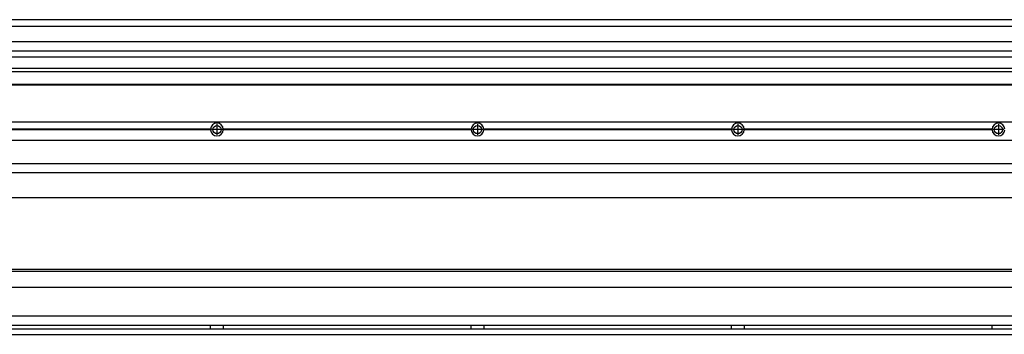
# Model space of a CAD drawing. Header units: inches. Extents: x -381 to 15845, y -418 to 176.
# Tile 30 of 35: x 13818 to 14574, y -170 to 72. Entities that reach past the tile are written whole.
import ezdxf

# ---------------------------------------------------------------- set-up
doc = ezdxf.new("R2010")
doc.units = ezdxf.units.IN
doc.linetypes.add('DOT_CENTER', pattern=[14, 12, -1, 0, -1])
doc.layers.add('1', color=7, linetype='Continuous')

# ---------------------------------------------------------------- blocks, each defined once
blk = doc.blocks.new('Modulo_der__22-ET___19', base_point=(13271.93, -70.93))
at = {"color": 7, "linetype": 'Continuous'}
for p, q in [((13273.63, -6.53), (15738.43, -6.53)), ((13965.04, -12.23), (13774.82, -12.23)), ((13965.04, -12.83), (13774.82, -12.83)), ((13965.03, -12.53), (13774.83, -12.53)), ((13965.03, -12.53), (13965.04, -12.23)), ((13965.04, -12.83), (13965.03, -12.53)), ((13974.82, -12.23), (13974.83, -12.53)), ((14165.04, -12.23), (13974.82, -12.23)), ((13974.83, -12.53), (13974.82, -12.83)), ((14165.04, -12.83), (13974.82, -12.83)), ((14165.03, -12.53), (13974.83, -12.53)), ((14165.03, -12.53), (14165.04, -12.23)), ((14165.04, -12.83), (14165.03, -12.53)), ((14365.04, -12.23), (14174.82, -12.23)), ((14174.82, -12.23), (14174.83, -12.53)), ((14174.83, -12.53), (14174.82, -12.83)), ((14365.04, -12.83), (14174.82, -12.83)), ((14365.03, -12.53), (14174.83, -12.53)), ((14365.03, -12.53), (14365.04, -12.23)), ((14365.04, -12.83), (14365.03, -12.53)), ((14565.04, -12.23), (14374.82, -12.23)), ((14374.82, -12.23), (14374.83, -12.53)), ((14374.83, -12.53), (14374.82, -12.83)), ((14565.04, -12.83), (14374.82, -12.83)), ((14565.03, -12.53), (14374.83, -12.53)), ((14565.03, -12.53), (14565.04, -12.23)), ((14565.04, -12.83), (14565.03, -12.53)), ((13273.63, -20.78), (15738.43, -20.78)), ((13273.63, -38.53), (15738.43, -38.53)), ((13273.63, -45.53), (15738.43, -45.53)), ((15659.43, -65.03), (13271.93, -65.03))]:
    blk.add_line(p, q, dxfattribs=at)
for centre in [(13969.93, -12.53), (14169.93, -12.53), (14369.93, -12.53), (14569.93, -12.53)]:
    blk.add_circle(centre, 3.15, dxfattribs=at)
for centre, start, end in [((13969.93, -12.53), 3.5101, 176.4899), ((13969.93, -12.53), 183.51008, 356.48992), ((14169.93, -12.53), 3.5101, 176.4899), ((14169.93, -12.53), 183.51008, 356.48992), ((14369.93, -12.53), 3.5101, 176.4899), ((14369.93, -12.53), 183.51008, 356.48992), ((14569.93, -12.53), 3.5101, 176.4899), ((14569.93, -12.53), 183.51008, 356.48992)]:
    blk.add_arc(centre, 4.9, start, end, dxfattribs=at)
at = {"layer": '1', "color": 2, "linetype": 'DOT_CENTER'}
for p, q in [((13974.08, -12.53), (13965.78, -12.53)), ((13969.93, -8.38), (13969.93, -16.68)), ((14174.08, -12.53), (14165.78, -12.53)), ((14169.93, -8.38), (14169.93, -16.68)), ((14374.08, -12.53), (14365.78, -12.53)), ((14369.93, -8.38), (14369.93, -16.68)), ((14574.08, -12.53), (14565.78, -12.53)), ((14569.93, -8.38), (14569.93, -16.68))]:
    blk.add_line(p, q, dxfattribs=at)
blk = doc.blocks.new('L-148__27', base_point=(624.37, -92.97))
blk.add_blockref('Modulo_der__22-ET___19', (13271.93, -70.93))
blk = doc.blocks.new('Alzado2', base_point=(2899, -49))
blk.add_blockref('L-148__27', (624.37, -92.97))
blk = doc.blocks.new('Modulo_der__22-ET___37', base_point=(13271.93, 21.97))
at = {"color": 7, "linetype": 'Continuous'}
for p, q in [((13273.63, 71.98), (15738.43, 71.98)), ((13271.93, 66.98), (15559.93, 66.98)), ((13271.93, 55.16), (15544.43, 55.16)), ((15544.43, 47.79), (13271.93, 47.79)), ((13271.93, 43.42), (15544.43, 43.42)), ((15544.43, 34.48), (13271.93, 34.48)), ((13271.93, 32.19), (14786.18, 32.19)), ((13271.93, 22.48), (15738.43, 22.48)), ((13271.93, 21.98), (15738.43, 21.98))]:
    blk.add_line(p, q, dxfattribs=at)
blk = doc.blocks.new('L-148__45', base_point=(624.37, 21.97))
blk.add_blockref('Modulo_der__22-ET___37', (13271.93, 21.97))
blk = doc.blocks.new('Inferior2', base_point=(2899, 47.73))
blk.add_blockref('L-148__45', (624.37, 21.97))
blk = doc.blocks.new('Modulo_der__22-ET___55', base_point=(13271.93, -169.98))
at = {"color": 7, "linetype": 'Continuous'}
for p, q in [((13271.93, -119.98), (15601.51, -119.98)), ((13299.34, -121.48), (15542.52, -121.48)), ((15603.48, -133.98), (13273.63, -133.98)), ((15603.48, -155.98), (13273.63, -155.98)), ((15603.64, -163.23), (13273.63, -163.23)), ((13273.63, -165.73), (15605.17, -165.73)), ((13965.03, -163.3), (13965.03, -163.23)), ((13965.03, -163.36), (13965.03, -163.3)), ((13965.03, -163.52), (13965.03, -163.36)), ((13965.04, -163.99), (13965.03, -163.52)), ((13965.03, -165.43), (13965.04, -164.88)), ((13965.03, -165.6), (13965.03, -165.43)), ((13965.03, -165.65), (13965.03, -165.6)), ((13965.03, -165.73), (13965.03, -165.65)), ((13965.04, -164.23), (13965.04, -163.99)), ((13965.04, -164.88), (13965.04, -164.23)), ((13974.83, -163.35), (13974.82, -163.75)), ((13974.82, -163.75), (13974.82, -164.72)), ((13974.82, -164.72), (13974.83, -165.43)), ((13974.83, -163.23), (13974.83, -163.3)), ((13974.83, -163.3), (13974.83, -163.35)), ((13974.83, -165.43), (13974.83, -165.6)), ((13974.83, -165.6), (13974.83, -165.65)), ((13974.83, -165.65), (13974.83, -165.73)), ((14165.03, -163.3), (14165.03, -163.23)), ((14165.03, -163.36), (14165.03, -163.3)), ((14165.03, -163.52), (14165.03, -163.36)), ((14165.04, -163.99), (14165.03, -163.52)), ((14165.03, -165.43), (14165.04, -164.88)), ((14165.03, -165.6), (14165.03, -165.43)), ((14165.03, -165.65), (14165.03, -165.6)), ((14165.03, -165.73), (14165.03, -165.65)), ((14165.04, -164.23), (14165.04, -163.99)), ((14165.04, -164.88), (14165.04, -164.23)), ((14174.83, -163.35), (14174.82, -163.75)), ((14174.82, -163.75), (14174.82, -164.72)), ((14174.82, -164.72), (14174.83, -165.43)), ((14174.83, -163.23), (14174.83, -163.3)), ((14174.83, -163.3), (14174.83, -163.35)), ((14174.83, -165.43), (14174.83, -165.6)), ((14174.83, -165.6), (14174.83, -165.65)), ((14174.83, -165.65), (14174.83, -165.73)), ((14365.03, -163.3), (14365.03, -163.23)), ((14365.03, -163.36), (14365.03, -163.3)), ((14365.03, -163.52), (14365.03, -163.36)), ((14365.04, -163.99), (14365.03, -163.52)), ((14365.03, -165.43), (14365.04, -164.88)), ((14365.03, -165.6), (14365.03, -165.43)), ((14365.03, -165.65), (14365.03, -165.6)), ((14365.03, -165.73), (14365.03, -165.65)), ((14365.04, -164.23), (14365.04, -163.99)), ((14365.04, -164.88), (14365.04, -164.23)), ((14374.83, -163.35), (14374.82, -163.75)), ((14374.82, -163.75), (14374.82, -164.72)), ((14374.82, -164.72), (14374.83, -165.43)), ((14374.83, -163.23), (14374.83, -163.3)), ((14374.83, -163.3), (14374.83, -163.35)), ((14374.83, -165.43), (14374.83, -165.6)), ((14374.83, -165.6), (14374.83, -165.65)), ((14374.83, -165.65), (14374.83, -165.73)), ((14565.03, -163.3), (14565.03, -163.23)), ((14565.03, -163.36), (14565.03, -163.3)), ((14565.03, -163.52), (14565.03, -163.36)), ((14565.04, -163.99), (14565.03, -163.52)), ((14565.03, -165.43), (14565.04, -164.88)), ((14565.03, -165.6), (14565.03, -165.43)), ((14565.03, -165.65), (14565.03, -165.6)), ((14565.03, -165.73), (14565.03, -165.65)), ((14565.04, -164.23), (14565.04, -163.99)), ((14565.04, -164.88), (14565.04, -164.23)), ((13273.63, -169.98), (15738.43, -169.98))]:
    blk.add_line(p, q, dxfattribs=at)
blk = doc.blocks.new('L-148__61', base_point=(624.37, -171.48))
blk.add_blockref('Modulo_der__22-ET___55', (13271.93, -169.98))
blk = doc.blocks.new('Superior1', base_point=(2899, -145.73))
blk.add_blockref('L-148__61', (624.37, -171.48))

msp = doc.modelspace()

# ---------------------------------------------------------------- block references
for name, p in [('Inferior2', (2899, 47.73)), ('Alzado2', (2899, -49)), ('Superior1', (2899, -145.73))]:
    msp.add_blockref(name, p)

doc.saveas('drawing.dxf')
